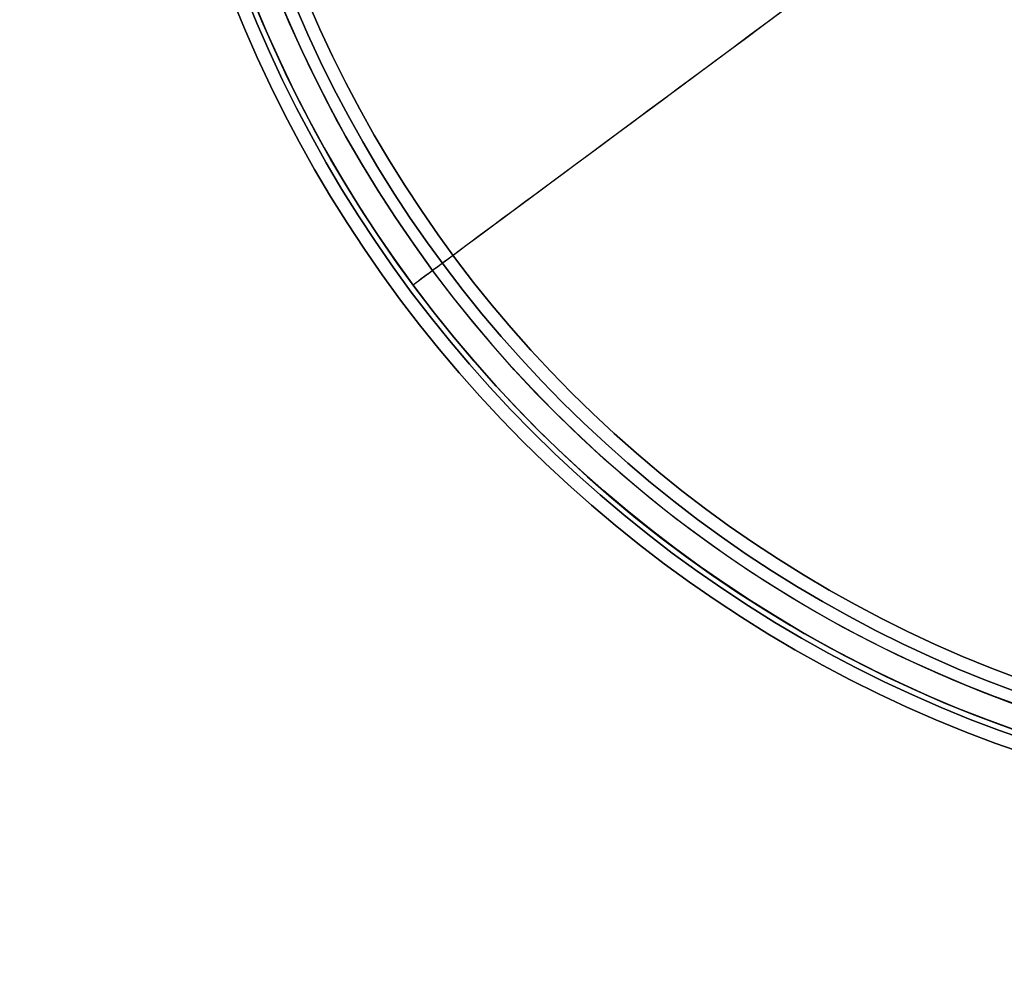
# Model space of a CAD drawing. Header units: millimetres. Extents: x -131 to 131, y -178 to 83.
# Tile 1 of 142: x -128 to -39, y -178 to -92. Entities that reach past the tile are written whole.
import ezdxf

# ---------------------------------------------------------------- set-up
doc = ezdxf.new("R2010")
doc.units = ezdxf.units.MM
for name, color, linetype, true_color in [('IGES level 21', 7, 'Continuous', 0xcad1ee), ('IGES level 34', 7, 'Continuous', 0xcad1ee), ('IGES level 4', 7, 'Continuous', 0xcad1ee)]:
    doc.layers.add(name, color=color, linetype=linetype, true_color=true_color)

# ---------------------------------------------------------------- blocks, each defined once
blk = doc.blocks.new('DOME S')
at = {"layer": 'IGES level 21', "extrusion": (-0.803402, -0.595438, 0)}
for radius in [115.5, 115.5, 113.3, 113.3]:
    blk.add_circle((5.515, 133.223, 5.083), radius, dxfattribs=at)
at = {"layer": 'IGES level 21', "extrusion": (0, 0, -1)}
for centre, radius, start, end in [((0.799, -7.457, -132.723), 113.299, 53.45616, 233.45616), ((0.799, -7.457, -132.723), 113.299, 233.45616, 53.45616), ((0.799, -7.457, -133.223), 115.5, 143.45616, 323.45616), ((0.799, -7.457, -133.223), 115.5, 143.45616, 323.45616), ((0.799, -7.457, -133.223), 113.3, 143.45616, 323.45616), ((0.799, -7.457, -133.223), 113.3, 143.45616, 323.45616), ((0.799, -7.457, -134.723), 115.499, 180, 360)]:
    blk.add_arc(centre, radius, start, end, dxfattribs=at)
at = {"layer": 'IGES level 21'}
for centre, radius, start, end in [((-0.799, -7.457, 133.223), 115.5, 36.54384, 216.54384), ((-0.799, -7.457, 133.223), 115.5, 36.54384, 216.54384), ((-0.799, -7.457, 134.223), 115.5, 90, 270), ((-0.799, -7.457, 134.223), 115.5, 90, 270), ((-0.799, -7.457, 132.723), 115.499, 306.54384, 126.54384), ((-0.799, -7.457, 133.223), 113.3, 36.54384, 216.54384), ((-0.799, -7.457, 133.223), 113.3, 36.54384, 216.54384), ((-0.799, -7.457, 134.223), 113.3, 90, 270), ((-0.799, -7.457, 134.223), 113.3, 90, 270), ((-0.799, -7.457, 132.723), 115.499, 126.54384, 306.54384), ((-0.799, -7.457, 134.723), 113.299, 180, 0)]:
    blk.add_arc(centre, radius, start, end, dxfattribs=at)
at = {"layer": 'IGES level 21', "extrusion": (0.595438, -0.803402, -1.05637e-17)}
blk.add_arc((-5.083, 133.223, 5.515), 115.5, 0, 180, dxfattribs=at)
blk.add_arc((-5.083, 133.223, 5.515), 115.5, 0, 180, dxfattribs=at)
at = {"layer": 'IGES level 21', "extrusion": (-0.595438, 0.803402, -1.05637e-17)}
blk.add_arc((5.083, 133.223, -5.515), 115.5, 180, 0, dxfattribs=at)
blk.add_arc((5.083, 133.223, -5.515), 115.5, 180, 0, dxfattribs=at)
at = {"layer": 'IGES level 21', "extrusion": (0.595438, -0.803402, -1.01288e-17)}
blk.add_arc((-5.083, 133.223, 5.515), 113.3, 0, 180, dxfattribs=at)
blk.add_arc((-5.083, 133.223, 5.515), 113.3, 0, 180, dxfattribs=at)
at = {"layer": 'IGES level 21', "extrusion": (-0.595438, 0.803402, -1.01288e-17)}
blk.add_arc((5.083, 133.223, -5.515), 113.3, 180, 0, dxfattribs=at)
blk.add_arc((5.083, 133.223, -5.515), 113.3, 180, 0, dxfattribs=at)
at = {"layer": 'IGES level 21'}
blk.add_open_spline([(-93.591, -76.23, 132.723), (-91.824, -74.92, 132.723)], degree=1, dxfattribs=at)
at = {"layer": 'IGES level 34'}
for centre, radius in [((-0.799, -7.457, 128.723), 117.2), ((-0.799, -7.457, 138.723), 117.2), ((-0.799, -7.457, 134.723), 116), ((-0.799, -7.457, 128.723), 116), ((-0.799, -7.457, 128.723), 116), ((-0.799, -7.457, 134.723), 116), ((-0.799, -7.457, 134.723), 112.2), ((-0.799, -7.457, 128.723), 112.2), ((-0.799, -7.457, 132.723), 112.2), ((-0.799, -7.457, 138.723), 112.2), ((-0.799, -7.457, 128.723), 111), ((-0.799, -7.457, 128.723), 111)]:
    blk.add_arc(centre, radius, 90, 270, dxfattribs=at)
at = {"layer": 'IGES level 34', "extrusion": (0, 0, -1)}
for centre, radius in [((0.799, -7.457, -138.723), 117.2), ((0.799, -7.457, -133.723), 117.2), ((0.799, -7.457, -128.723), 117.2), ((0.799, -7.457, -138.723), 116), ((0.799, -7.457, -136.723), 116), ((0.799, -7.457, -132.723), 116), ((0.799, -7.457, -130.723), 116), ((0.799, -7.457, -138.723), 116), ((0.799, -7.457, -132.723), 116), ((0.799, -7.457, -138.723), 112.2), ((0.799, -7.457, -136.723), 112.2), ((0.799, -7.457, -132.723), 112.2), ((0.799, -7.457, -130.723), 112.2), ((0.799, -7.457, -128.723), 112.2), ((0.799, -7.457, -134.723), 112.2), ((0.799, -7.457, -138.723), 111), ((0.799, -7.457, -133.723), 111), ((0.799, -7.457, -138.723), 111)]:
    blk.add_arc(centre, radius, 270, 90, dxfattribs=at)
at = {"layer": 'IGES level 34'}
for points in [[(-53.124, -105.351, 138.723), (-53.124, -105.351, 128.723)], [(-53.69, -106.409, 138.723), (-53.69, -106.409, 134.723)], [(-53.69, -106.409, 132.723), (-53.69, -106.409, 128.723)], [(-55.481, -109.76, 138.723), (-55.481, -109.76, 134.723)], [(-55.481, -109.76, 132.723), (-55.481, -109.76, 128.723)], [(-56.047, -110.818, 138.723), (-56.047, -110.818, 128.723)]]:
    blk.add_open_spline(points, degree=1, dxfattribs=at)

msp = doc.modelspace()

# ---------------------------------------------------------------- block references
at = {"layer": 'IGES level 4'}
msp.add_blockref('DOME S', (0.904, -40.071, 1.214), dxfattribs=at)

doc.saveas('drawing.dxf')
